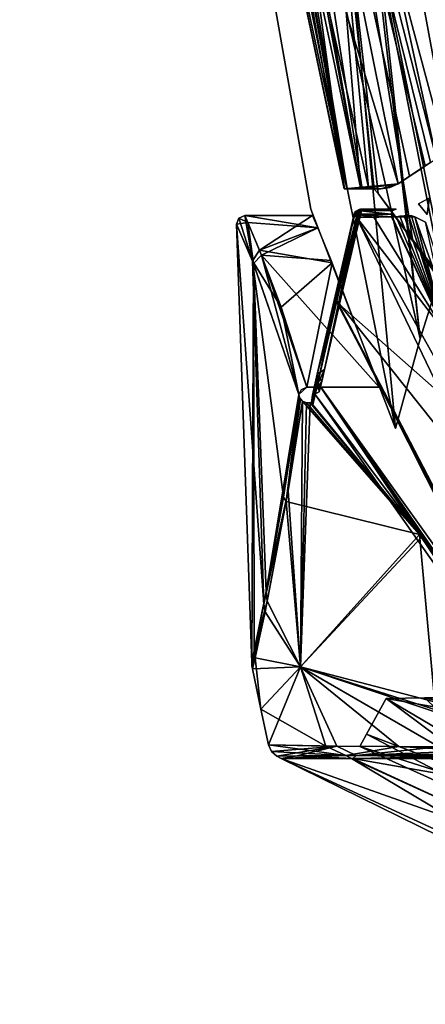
# Model space of a CAD drawing. Header units: millimetres. Extents: x -137 to 239, y -69 to 620.
# Tile 26 of 100: x -109 to -84, y 147 to 206. Entities that reach past the tile are written whole.
import ezdxf

# ---------------------------------------------------------------- set-up
doc = ezdxf.new("R2010")
doc.units = ezdxf.units.MM
doc.header["$LTSCALE"] = 65.185185
for name, color, linetype in [('1221', 7, 'CONTINUOUS'), ('506', 7, 'CONTINUOUS'), ('509', 7, 'CONTINUOUS'), ('516', 7, 'CONTINUOUS'), ('522', 7, 'CONTINUOUS'), ('524', 7, 'CONTINUOUS'), ('530', 7, 'CONTINUOUS'), ('573', 7, 'CONTINUOUS'), ('574', 7, 'CONTINUOUS'), ('576', 7, 'CONTINUOUS'), ('578', 7, 'CONTINUOUS'), ('585', 7, 'CONTINUOUS'), ('586', 7, 'CONTINUOUS'), ('601', 7, 'CONTINUOUS'), ('602', 7, 'CONTINUOUS'), ('603', 7, 'CONTINUOUS'), ('604', 7, 'CONTINUOUS'), ('605', 7, 'CONTINUOUS'), ('606', 7, 'CONTINUOUS'), ('608', 7, 'CONTINUOUS'), ('609', 7, 'CONTINUOUS'), ('611', 7, 'CONTINUOUS'), ('614', 7, 'CONTINUOUS'), ('617', 7, 'CONTINUOUS'), ('633', 7, 'CONTINUOUS'), ('634', 7, 'CONTINUOUS'), ('635', 7, 'CONTINUOUS'), ('636', 7, 'CONTINUOUS'), ('637', 7, 'CONTINUOUS'), ('638', 7, 'CONTINUOUS'), ('639', 7, 'CONTINUOUS'), ('640', 7, 'CONTINUOUS'), ('641', 7, 'CONTINUOUS'), ('642', 7, 'CONTINUOUS'), ('643', 7, 'CONTINUOUS'), ('644', 7, 'CONTINUOUS'), ('645', 7, 'CONTINUOUS'), ('657', 7, 'CONTINUOUS'), ('658', 7, 'CONTINUOUS'), ('664', 7, 'CONTINUOUS')]:
    doc.layers.add(name, color=color, linetype=linetype)

msp = doc.modelspace()

# ---------------------------------------------------------------- linework, layer by layer
at = {"layer": '1221', "color": 7, "linetype": 'Continuous'}
for points in [[(-86.678, 165.346, -35.895), (-74.326, 163.198, -50.274), (-84.38, 165.374, -41.127), (-86.678, 165.346, -35.895)], [(-84.38, 165.374, 41.127), (-74.309, 156.136, 0.032), (-86.678, 165.346, 35.895), (-84.38, 165.374, 41.127)], [(-84.38, 165.374, -41.127), (-74.326, 163.198, -50.274), (-81.747, 165.39, -46.198), (-84.38, 165.374, -41.127)], [(-81.747, 165.39, 46.198), (-74.309, 156.136, 0.032), (-84.38, 165.374, 41.127), (-81.747, 165.39, 46.198)], [(-87.864, 163.193, -18.163), (-74.306, 158.042, -26.327), (-86.678, 165.346, -35.895), (-87.864, 163.193, -18.163)], [(-86.678, 165.346, 35.895), (-74.309, 156.136, 0.032), (-87.864, 163.193, 18.163), (-86.678, 165.346, 35.895)], [(-74.306, 158.042, -26.327), (-74.326, 163.198, -50.274), (-86.678, 165.346, -35.895), (-74.306, 158.042, -26.327)], [(-88.271, 162.459), (-74.306, 158.042, -26.327), (-87.864, 163.193, -18.163), (-88.271, 162.459)], [(-87.864, 163.193, 18.163), (-74.309, 156.136, 0.032), (-88.271, 162.459), (-87.864, 163.193, 18.163)], [(-74.309, 156.136, 0.032), (-74.306, 158.042, -26.327), (-88.271, 162.459), (-74.309, 156.136, 0.032)]]:
    msp.add_3dface(points, dxfattribs=at)
at = {"layer": '506', "color": 7, "linetype": 'Continuous'}
for points in [[(-85.965, 196.33, -107.431), (-96.771, 231.899, -97.066), (-96.106, 246.612, -108.204), (-85.965, 196.33, -107.431)], [(-89.202, 196.031, -97.088), (-96.771, 231.899, -97.066), (-85.965, 196.33, -107.431), (-89.202, 196.031, -97.088)], [(-88.119, 196.031, -100.599), (-89.202, 196.031, -97.088), (-85.965, 196.33, -107.431), (-88.119, 196.031, -100.599)], [(-87.002, 196.03, -104.087), (-88.119, 196.031, -100.599), (-85.965, 196.33, -107.431), (-87.002, 196.03, -104.087)], [(-86.469, 196.105, -105.758), (-87.002, 196.03, -104.087), (-85.965, 196.33, -107.431), (-86.469, 196.105, -105.758)]]:
    msp.add_3dface(points, dxfattribs=at)
at = {"layer": '509', "color": 7, "linetype": 'Continuous'}
for points in [[(-74.634, 202.111, -122.845), (-83.651, 197.802, -112.178), (-94.579, 248.062, -111.447), (-74.634, 202.111, -122.845)], [(-64.112, 206.068, -132.642), (-74.634, 202.111, -122.845), (-94.579, 248.062, -111.447), (-64.112, 206.068, -132.642)], [(-72.488, 247.642, -132.355), (-64.112, 206.068, -132.642), (-94.579, 248.062, -111.447), (-72.488, 247.642, -132.355)]]:
    msp.add_3dface(points, dxfattribs=at)
at = {"layer": '516', "color": 7, "linetype": 'Continuous'}
for points in [[(-83.651, 197.802, -112.178), (-96.106, 246.612, -108.204), (-94.579, 248.062, -111.447), (-83.651, 197.802, -112.178)], [(-85.965, 196.33, -107.431), (-96.106, 246.612, -108.204), (-85.268, 196.778, -109.358), (-85.965, 196.33, -107.431)], [(-96.106, 246.612, -108.204), (-83.651, 197.802, -112.178), (-84.001, 197.605, -111.685), (-96.106, 246.612, -108.204)], [(-85.268, 196.778, -109.358), (-96.106, 246.612, -108.204), (-84.328, 197.401, -111.175), (-85.268, 196.778, -109.358)], [(-84.328, 197.401, -111.175), (-96.106, 246.612, -108.204), (-84.001, 197.605, -111.685), (-84.328, 197.401, -111.175)]]:
    msp.add_3dface(points, dxfattribs=at)
at = {"layer": '522', "color": 7, "linetype": 'Continuous'}
for points in [[(-96.772, 231.898, 97.066), (-89.201, 196.032, 97.088), (-96.105, 246.608, 108.204), (-96.772, 231.898, 97.066)], [(-96.105, 246.608, 108.204), (-89.201, 196.032, 97.088), (-88.119, 196.031, 100.599), (-96.105, 246.608, 108.204)], [(-85.965, 196.33, 107.431), (-96.105, 246.608, 108.204), (-88.119, 196.031, 100.599), (-85.965, 196.33, 107.431)], [(-87, 196.03, 104.091), (-85.965, 196.33, 107.431), (-88.119, 196.031, 100.599), (-87, 196.03, 104.091)], [(-86.469, 196.105, 105.758), (-85.965, 196.33, 107.431), (-87, 196.03, 104.091), (-86.469, 196.105, 105.758)]]:
    msp.add_3dface(points, dxfattribs=at)
at = {"layer": '524', "color": 7, "linetype": 'Continuous'}
for points in [[(-64.112, 206.068, 132.642), (-72.488, 247.645, 132.355), (-94.579, 248.064, 111.447), (-64.112, 206.068, 132.642)], [(-74.635, 202.11, 122.844), (-64.112, 206.068, 132.642), (-94.579, 248.064, 111.447), (-74.635, 202.11, 122.844)], [(-83.651, 197.802, 112.178), (-74.635, 202.11, 122.844), (-94.579, 248.064, 111.447), (-83.651, 197.802, 112.178)]]:
    msp.add_3dface(points, dxfattribs=at)
at = {"layer": '530', "color": 7, "linetype": 'Continuous'}
for points in [[(-96.105, 246.608, 108.204), (-83.651, 197.802, 112.178), (-94.579, 248.064, 111.447), (-96.105, 246.608, 108.204)], [(-96.105, 246.608, 108.204), (-85.965, 196.33, 107.431), (-84.001, 197.605, 111.685), (-96.105, 246.608, 108.204)], [(-83.651, 197.802, 112.178), (-96.105, 246.608, 108.204), (-84.001, 197.605, 111.685), (-83.651, 197.802, 112.178)], [(-85.965, 196.33, 107.431), (-84.328, 197.401, 111.175), (-84.001, 197.605, 111.685), (-85.965, 196.33, 107.431)], [(-84.328, 197.401, 111.175), (-85.965, 196.33, 107.431), (-85.268, 196.778, 109.358), (-84.328, 197.401, 111.175)]]:
    msp.add_3dface(points, dxfattribs=at)
at = {"layer": '573', "color": 7, "linetype": 'Continuous'}
for points in [[(-95.822, 232.077, -95.806), (-88.231, 196.1, -95.806), (-90.922, 229.097, -95.806), (-95.822, 232.077, -95.806)], [(-88.231, 196.1, -95.806), (-87.747, 196.1, -95.806), (-90.922, 229.097, -95.806), (-88.231, 196.1, -95.806)], [(-90.922, 229.097, -95.806), (-87.747, 196.1, -95.806), (-87.402, 196, -95.806), (-90.922, 229.097, -95.806)], [(-82.953, 190.1, -95.806), (-90.922, 229.097, -95.806), (-83.175, 190.1, -95.806), (-82.953, 190.1, -95.806)], [(-83.175, 190.1, -95.806), (-90.922, 229.097, -95.806), (-85.08, 192.9, -95.806), (-83.175, 190.1, -95.806)], [(-85.08, 192.9, -95.806), (-90.922, 229.097, -95.806), (-87.172, 195.737, -95.806), (-85.08, 192.9, -95.806)], [(-87.172, 195.737, -95.806), (-90.922, 229.097, -95.806), (-87.402, 196, -95.806), (-87.172, 195.737, -95.806)]]:
    msp.add_3dface(points, dxfattribs=at)
at = {"layer": '574', "color": 7, "linetype": 'Continuous'}
for points in [[(-88.231, 196.1, 95.806), (-95.822, 232.077, 95.806), (-87.747, 196.1, 95.806), (-88.231, 196.1, 95.806)], [(-95.822, 232.077, 95.806), (-90.922, 229.097, 95.806), (-87.747, 196.1, 95.806), (-95.822, 232.077, 95.806)], [(-90.922, 229.097, 95.806), (-82.953, 190.1, 95.806), (-87.172, 195.737, 95.806), (-90.922, 229.097, 95.806)], [(-87.747, 196.1, 95.806), (-90.922, 229.097, 95.806), (-87.397, 195.998, 95.806), (-87.747, 196.1, 95.806)], [(-87.397, 195.998, 95.806), (-90.922, 229.097, 95.806), (-87.172, 195.737, 95.806), (-87.397, 195.998, 95.806)], [(-87.172, 195.737, 95.806), (-82.953, 190.1, 95.806), (-85.194, 193.061, 95.806), (-87.172, 195.737, 95.806)], [(-82.953, 190.1, 95.806), (-83.175, 190.1, 95.806), (-85.194, 193.061, 95.806), (-82.953, 190.1, 95.806)]]:
    msp.add_3dface(points, dxfattribs=at)
at = {"layer": '576', "color": 7, "linetype": 'Continuous'}
for points in [[(-102.059, 268.358, -97.04), (-89.044, 196.043, -96.211), (-101.857, 268.38, -96.166), (-102.059, 268.358, -97.04)], [(-102.059, 268.358, -97.04), (-96.771, 231.899, -97.066), (-89.044, 196.043, -96.211), (-102.059, 268.358, -97.04)], [(-89.044, 196.043, -96.211), (-88.231, 196.1, -95.806), (-101.857, 268.38, -96.166), (-89.044, 196.043, -96.211)], [(-101.857, 268.38, -96.166), (-88.231, 196.1, -95.806), (-95.822, 232.077, -95.806), (-101.857, 268.38, -96.166)], [(-96.771, 231.899, -97.066), (-89.202, 196.031, -97.088), (-89.044, 196.043, -96.211), (-96.771, 231.899, -97.066)]]:
    msp.add_3dface(points, dxfattribs=at)
at = {"layer": '578', "color": 7, "linetype": 'Continuous'}
for points in [[(-89.039, 196.043, 96.206), (-102.059, 268.358, 97.039), (-101.856, 268.38, 96.166), (-89.039, 196.043, 96.206)], [(-89.201, 196.032, 97.088), (-96.772, 231.898, 97.066), (-102.059, 268.358, 97.039), (-89.201, 196.032, 97.088)], [(-89.201, 196.032, 97.088), (-102.059, 268.358, 97.039), (-89.039, 196.043, 96.206), (-89.201, 196.032, 97.088)], [(-101.092, 268.466, 95.806), (-89.039, 196.043, 96.206), (-101.856, 268.38, 96.166), (-101.092, 268.466, 95.806)], [(-88.231, 196.1, 95.806), (-89.039, 196.043, 96.206), (-101.092, 268.466, 95.806), (-88.231, 196.1, 95.806)], [(-95.822, 232.077, 95.806), (-88.231, 196.1, 95.806), (-101.092, 268.466, 95.806), (-95.822, 232.077, 95.806)]]:
    msp.add_3dface(points, dxfattribs=at)
at = {"layer": '585', "color": 7, "linetype": 'Continuous'}
for points in [[(-93.259, 161.874, 0), (-92.05, 161.887, -15.123), (-93.002, 161.739), (-93.259, 161.874, 0)], [(-93.002, 161.739), (-92.05, 161.887, -15.123), (-88.688, 161.739, -27.997), (-93.002, 161.739)], [(-92.05, 161.887, -15.123), (-88.491, 161.91, -29.65), (-88.688, 161.739, -27.997), (-92.05, 161.887, -15.123)], [(-88.688, 161.739, -27.997), (-88.491, 161.91, -29.65), (-76.67, 161.739, -52.64), (-88.688, 161.739, -27.997)], [(-88.491, 161.91, -29.65), (-74.733, 161.922, -55.94), (-76.67, 161.739, -52.64), (-88.491, 161.91, -29.65)]]:
    msp.add_3dface(points, dxfattribs=at)
at = {"layer": '586', "color": 7, "linetype": 'Continuous'}
for points in [[(-93.002, 161.739), (-88.688, 161.739, -27.997), (-74.293, 155.11, -27.18), (-93.002, 161.739)], [(-93.002, 161.739), (-74.293, 155.11, -27.18), (-83.482, 157.057, 0), (-93.002, 161.739)], [(-88.688, 161.739, -27.997), (-76.67, 161.739, -52.64), (-74.427, 159.218, -47.021), (-88.688, 161.739, -27.997)], [(-88.688, 161.739, -27.997), (-74.427, 159.218, -47.021), (-74.293, 155.11, -27.18), (-88.688, 161.739, -27.997)]]:
    msp.add_3dface(points, dxfattribs=at)
at = {"layer": '601', "color": 7, "linetype": 'Continuous'}
for points in [[(-90.39, 185.145, 52.64), (-90.838, 184.867, 52.64), (-88.364, 194.745, 95.983), (-90.39, 185.145, 52.64)], [(-88.364, 194.745, 95.983), (-90.838, 184.867, 52.64), (-88.52, 194.688, 96.254), (-88.364, 194.745, 95.983)], [(-88.52, 194.688, 96.254), (-90.838, 184.867, 52.64), (-88.607, 194.505, 96.756), (-88.52, 194.688, 96.254)], [(-90.838, 184.867, 52.64), (-90.793, 184.336, 52.64), (-88.607, 194.505, 96.756), (-90.838, 184.867, 52.64)], [(-90.793, 184.336, 52.64), (-89.673, 189.225, 78.329), (-88.607, 194.505, 96.756), (-90.793, 184.336, 52.64)], [(-89.327, 189.775, 77.165), (-90.39, 185.145, 52.64), (-88.364, 194.745, 95.983), (-89.327, 189.775, 77.165)], [(-89.673, 189.225, 78.329), (-88.467, 194.323, 97.238), (-88.607, 194.505, 96.756), (-89.673, 189.225, 78.329)], [(-88.168, 194.715, 95.719), (-89.327, 189.775, 77.165), (-88.364, 194.745, 95.983), (-88.168, 194.715, 95.719)]]:
    msp.add_3dface(points, dxfattribs=at)
at = {"layer": '602', "color": 7, "linetype": 'Continuous'}
for points in [[(-88.438, 194.712, 97.23), (-88.522, 194.499, 97.256), (-86.374, 194.5, 104.093), (-88.438, 194.712, 97.23)], [(-86.374, 194.5, 104.093), (-88.522, 194.499, 97.256), (-86.322, 194.327, 104.076), (-86.374, 194.5, 104.093)], [(-88.522, 194.499, 97.256), (-88.467, 194.323, 97.238), (-86.322, 194.327, 104.076), (-88.522, 194.499, 97.256)], [(-88.236, 194.8, 97.167), (-88.438, 194.712, 97.23), (-87.83, 194.8, 98.497), (-88.236, 194.8, 97.167)], [(-87.83, 194.8, 98.497), (-88.438, 194.712, 97.23), (-86.29, 194.712, 104.066), (-87.83, 194.8, 98.497)], [(-86.29, 194.712, 104.066), (-88.438, 194.712, 97.23), (-86.374, 194.5, 104.093), (-86.29, 194.712, 104.066)], [(-87.419, 194.8, 99.826), (-87.83, 194.8, 98.497), (-86.089, 194.8, 104), (-87.419, 194.8, 99.826)], [(-86.089, 194.8, 104), (-87.83, 194.8, 98.497), (-86.29, 194.712, 104.066), (-86.089, 194.8, 104)], [(-86.761, 194.8, 101.915), (-87.419, 194.8, 99.826), (-86.089, 194.8, 104), (-86.761, 194.8, 101.915)], [(-88.467, 194.323, 97.238), (-87.121, 194.325, 101.585), (-86.322, 194.327, 104.076), (-88.467, 194.323, 97.238)], [(-88.467, 194.323, 97.238), (-87.959, 194.323, 98.904), (-87.121, 194.325, 101.585), (-88.467, 194.323, 97.238)], [(-88.467, 194.323, 97.238), (-88.199, 194.323, 98.122), (-87.959, 194.323, 98.904), (-88.467, 194.323, 97.238)]]:
    msp.add_3dface(points, dxfattribs=at)
at = {"layer": '603', "color": 7, "linetype": 'Continuous'}
for points in [[(-88.29, 194.777, -95.995), (-88.595, 194.597, -96.504), (-90.84, 184.864, -52.64), (-88.29, 194.777, -95.995)], [(-90.39, 185.145, -52.64), (-88.29, 194.777, -95.995), (-90.84, 184.864, -52.64), (-90.39, 185.145, -52.64)], [(-88.595, 194.597, -96.504), (-89.658, 189.281, -78.576), (-90.84, 184.864, -52.64), (-88.595, 194.597, -96.504)], [(-88.229, 194.751, -95.856), (-88.29, 194.777, -95.995), (-90.39, 185.145, -52.64), (-88.229, 194.751, -95.856)], [(-89.444, 189.271, -74.957), (-88.229, 194.751, -95.856), (-90.39, 185.145, -52.64), (-89.444, 189.271, -74.957)], [(-88.467, 194.323, -97.238), (-89.658, 189.281, -78.576), (-88.595, 194.597, -96.504), (-88.467, 194.323, -97.238)], [(-88.168, 194.715, -95.719), (-88.229, 194.751, -95.856), (-89.444, 189.271, -74.957), (-88.168, 194.715, -95.719)], [(-89.658, 189.281, -78.576), (-90.793, 184.335, -52.64), (-90.84, 184.864, -52.64), (-89.658, 189.281, -78.576)]]:
    msp.add_3dface(points, dxfattribs=at)
at = {"layer": '604', "color": 7, "linetype": 'Continuous'}
for points in [[(-88.467, 194.323, -97.238), (-80.556, 177.858, -85.537), (-89.658, 189.281, -78.576), (-88.467, 194.323, -97.238)], [(-87.425, 194.325, -100.625), (-83.118, 187.398, -99.52), (-88.467, 194.323, -97.238), (-87.425, 194.325, -100.625)], [(-83.118, 187.398, -99.52), (-80.556, 177.858, -85.537), (-88.467, 194.323, -97.238), (-83.118, 187.398, -99.52)], [(-86.363, 194.327, -103.95), (-83.118, 187.398, -99.52), (-87.425, 194.325, -100.625), (-86.363, 194.327, -103.95)], [(-86.322, 194.327, -104.076), (-83.118, 187.398, -99.52), (-86.363, 194.327, -103.95), (-86.322, 194.327, -104.076)], [(-86.088, 194.342, -104.822), (-83.118, 187.398, -99.52), (-86.322, 194.327, -104.076), (-86.088, 194.342, -104.822)], [(-85.866, 194.385, -105.592), (-83.118, 187.398, -99.52), (-86.088, 194.342, -104.822), (-85.866, 194.385, -105.592)], [(-85.589, 194.393, -106.445), (-83.118, 187.398, -99.52), (-85.866, 194.385, -105.592), (-85.589, 194.393, -106.445)], [(-85.322, 194.404, -107.268), (-83.118, 187.398, -99.52), (-85.589, 194.393, -106.445), (-85.322, 194.404, -107.268)], [(-85.146, 194.39, -107.764), (-83.118, 187.398, -99.52), (-85.322, 194.404, -107.268), (-85.146, 194.39, -107.764)], [(-84.955, 194.337, -108.224), (-83.118, 187.398, -99.52), (-85.146, 194.39, -107.764), (-84.955, 194.337, -108.224)], [(-89.658, 189.281, -78.576), (-76.747, 163.712, -55.93), (-90.793, 184.335, -52.64), (-89.658, 189.281, -78.576)], [(-76.868, 164.16, -57.16), (-76.747, 163.712, -55.93), (-89.658, 189.281, -78.576), (-76.868, 164.16, -57.16)], [(-77.021, 164.729, -58.682), (-76.868, 164.16, -57.16), (-89.658, 189.281, -78.576), (-77.021, 164.729, -58.682)], [(-77.179, 165.313, -60.2), (-77.021, 164.729, -58.682), (-89.658, 189.281, -78.576), (-77.179, 165.313, -60.2)], [(-80.556, 177.858, -85.537), (-77.179, 165.313, -60.2), (-89.658, 189.281, -78.576), (-80.556, 177.858, -85.537)], [(-90.793, 184.335, -52.64), (-84.674, 175.211, -50.001), (-90.957, 183.635, -47.525), (-90.793, 184.335, -52.64)], [(-76.629, 163.275, -54.698), (-84.549, 175.046, -50.111), (-90.793, 184.335, -52.64), (-76.629, 163.275, -54.698)], [(-76.747, 163.712, -55.93), (-76.629, 163.275, -54.698), (-90.793, 184.335, -52.64), (-76.747, 163.712, -55.93)], [(-84.549, 175.046, -50.111), (-84.674, 175.211, -50.001), (-90.793, 184.335, -52.64), (-84.549, 175.046, -50.111)], [(-84.674, 175.211, -50.001), (-91.104, 183.029, -42.453), (-90.957, 183.635, -47.525), (-84.674, 175.211, -50.001)]]:
    msp.add_3dface(points, dxfattribs=at)
at = {"layer": '605', "color": 7, "linetype": 'Continuous'}
for points in [[(-79.02, 177.659, -88.257), (-83.118, 187.398, -99.52), (-84.955, 194.337, -108.224), (-79.02, 177.659, -88.257)], [(-79.02, 177.659, -88.257), (-84.955, 194.337, -108.224), (-84.318, 194.01, -108.975), (-79.02, 177.659, -88.257)]]:
    msp.add_3dface(points, dxfattribs=at)
at = {"layer": '606', "color": 7, "linetype": 'Continuous'}
msp.add_3dface([(-84.73, 195.125, -109.521), (-84.078, 195.471, -110.718), (-84.219, 194.473, -109.682), (-84.73, 195.125, -109.521)], dxfattribs=at)
at = {"layer": '608', "color": 7, "linetype": 'Continuous'}
for points in [[(-88.523, 194.5, -97.255), (-88.438, 194.712, -97.229), (-86.374, 194.5, -104.093), (-88.523, 194.5, -97.255)], [(-86.322, 194.327, -104.076), (-86.363, 194.327, -103.95), (-88.523, 194.5, -97.255), (-86.322, 194.327, -104.076)], [(-86.363, 194.327, -103.95), (-87.425, 194.325, -100.625), (-88.523, 194.5, -97.255), (-86.363, 194.327, -103.95)], [(-87.425, 194.325, -100.625), (-88.467, 194.323, -97.238), (-88.523, 194.5, -97.255), (-87.425, 194.325, -100.625)], [(-86.322, 194.327, -104.076), (-88.523, 194.5, -97.255), (-86.374, 194.5, -104.093), (-86.322, 194.327, -104.076)], [(-88.438, 194.712, -97.229), (-88.235, 194.8, -97.168), (-86.29, 194.712, -104.066), (-88.438, 194.712, -97.229)], [(-86.374, 194.5, -104.093), (-88.438, 194.712, -97.229), (-86.29, 194.712, -104.066), (-86.374, 194.5, -104.093)], [(-86.29, 194.712, -104.066), (-88.235, 194.8, -97.168), (-87.723, 194.8, -98.845), (-86.29, 194.712, -104.066)], [(-87.202, 194.8, -100.52), (-86.29, 194.712, -104.066), (-87.723, 194.8, -98.845), (-87.202, 194.8, -100.52)], [(-86.65, 194.8, -102.261), (-86.29, 194.712, -104.066), (-87.202, 194.8, -100.52), (-86.65, 194.8, -102.261)], [(-86.089, 194.8, -104), (-86.29, 194.712, -104.066), (-86.65, 194.8, -102.261), (-86.089, 194.8, -104)]]:
    msp.add_3dface(points, dxfattribs=at)
at = {"layer": '609', "color": 7, "linetype": 'Continuous'}
msp.add_3dface([(-84.73, 195.125, 109.521), (-84.219, 194.473, 109.682), (-84.1, 195.459, 110.681), (-84.73, 195.125, 109.521)], dxfattribs=at)
at = {"layer": '611', "color": 7, "linetype": 'Continuous'}
msp.add_3dface([(-84.955, 194.337, 108.224), (-81.723, 182.197, 92.28), (-84.318, 194.01, 108.975), (-84.955, 194.337, 108.224)], dxfattribs=at)
at = {"layer": '614', "color": 7, "linetype": 'Continuous'}
for points in [[(-93.259, 161.874, 0), (-93.002, 161.739), (-89.109, 161.907, 27.721), (-93.259, 161.874, 0)], [(-93.002, 161.739), (-88.762, 161.739, 27.762), (-89.109, 161.907, 27.721), (-93.002, 161.739)], [(-88.762, 161.739, 27.762), (-77.095, 161.923, 52.64), (-89.109, 161.907, 27.721), (-88.762, 161.739, 27.762)], [(-76.882, 161.831, 52.64), (-77.095, 161.923, 52.64), (-88.762, 161.739, 27.762), (-76.882, 161.831, 52.64)], [(-76.67, 161.739, 52.64), (-76.882, 161.831, 52.64), (-88.762, 161.739, 27.762), (-76.67, 161.739, 52.64)]]:
    msp.add_3dface(points, dxfattribs=at)
at = {"layer": '617', "color": 7, "linetype": 'Continuous'}
for points in [[(-74.31, 153.117), (-93.002, 161.739), (-83.482, 157.057, 0), (-74.31, 153.117)], [(-93.002, 161.739), (-74.31, 153.117), (-88.762, 161.739, 27.762), (-93.002, 161.739)], [(-56.353, 146.932, -3.345), (-76.67, 161.739, 52.64), (-88.762, 161.739, 27.762), (-56.353, 146.932, -3.345)], [(-74.31, 153.117), (-56.353, 146.932, -3.345), (-88.762, 161.739, 27.762), (-74.31, 153.117)]]:
    msp.add_3dface(points, dxfattribs=at)
at = {"layer": '633', "color": 7, "linetype": 'Continuous'}
for points in [[(-95.015, 194.003, -9.112), (-95.202, 194.413), (-90.801, 193.674, -12.145), (-95.015, 194.003, -9.112)], [(-90.801, 193.674, -12.145), (-95.202, 194.413), (-91.11, 194.413), (-90.801, 193.674, -12.145)], [(-94.182, 192.031, -21.249), (-95.015, 194.003, -9.112), (-90.801, 193.674, -12.145), (-94.182, 192.031, -21.249)], [(-89.999, 191.7, -22.58), (-94.182, 192.031, -21.249), (-90.801, 193.674, -12.145), (-89.999, 191.7, -22.58)], [(-91.458, 184.076, -40.628), (-94.182, 192.031, -21.249), (-87.094, 184.076, -40.628), (-91.458, 184.076, -40.628)], [(-87.094, 184.076, -40.628), (-94.182, 192.031, -21.249), (-89.999, 191.7, -22.58), (-87.094, 184.076, -40.628)]]:
    msp.add_3dface(points, dxfattribs=at)
at = {"layer": '634', "color": 7, "linetype": 'Continuous'}
for points in [[(-94.683, 191.537, -21.138), (-94.779, 167.48, 0), (-95.702, 193.895), (-94.683, 191.537, -21.138)], [(-94.628, 168.21, -9.148), (-94.779, 167.48, 0), (-94.683, 191.537, -21.138), (-94.628, 168.21, -9.148)], [(-93.904, 171.791, -22.104), (-94.628, 168.21, -9.148), (-94.683, 191.537, -21.138), (-93.904, 171.791, -22.104)], [(-91.951, 183.637, -40.441), (-93.904, 171.791, -22.104), (-94.683, 191.537, -21.138), (-91.951, 183.637, -40.441)], [(-91.924, 183.549, -40.587), (-93.904, 171.791, -22.104), (-91.951, 183.637, -40.441), (-91.924, 183.549, -40.587)]]:
    msp.add_3dface(points, dxfattribs=at)
at = {"layer": '635', "color": 7, "linetype": 'Continuous'}
for points in [[(-91.11, 194.413), (-95.202, 194.413), (-94.304, 192.333, 19.941), (-91.11, 194.413)], [(-90.788, 193.67, 12.177), (-91.11, 194.413), (-94.304, 192.333, 19.941), (-90.788, 193.67, 12.177)], [(-89.942, 191.559, 23.119), (-90.788, 193.67, 12.177), (-94.304, 192.333, 19.941), (-89.942, 191.559, 23.119)], [(-93.007, 188.904, 31.144), (-89.942, 191.559, 23.119), (-94.304, 192.333, 19.941), (-93.007, 188.904, 31.144)], [(-91.458, 184.076, 40.628), (-89.942, 191.559, 23.119), (-93.007, 188.904, 31.144), (-91.458, 184.076, 40.628)], [(-87.094, 184.076, 40.628), (-89.942, 191.559, 23.119), (-91.458, 184.076, 40.628), (-87.094, 184.076, 40.628)]]:
    msp.add_3dface(points, dxfattribs=at)
at = {"layer": '636', "color": 7, "linetype": 'Continuous'}
for points in [[(-95.702, 193.895), (-94.779, 167.48, 0), (-94.056, 171.018, 20.076), (-95.702, 193.895)], [(-94.741, 191.679, 20.534), (-95.702, 193.895), (-94.056, 171.018, 20.076), (-94.741, 191.679, 20.534)], [(-91.951, 183.637, 40.44), (-94.741, 191.679, 20.534), (-92.869, 177.464, 32.899), (-91.951, 183.637, 40.44)], [(-92.869, 177.464, 32.899), (-94.741, 191.679, 20.534), (-94.056, 171.018, 20.076), (-92.869, 177.464, 32.899)], [(-91.924, 183.55, 40.589), (-91.951, 183.637, 40.44), (-92.869, 177.464, 32.899), (-91.924, 183.55, 40.589)]]:
    msp.add_3dface(points, dxfattribs=at)
at = {"layer": '637', "color": 7, "linetype": 'Continuous'}
for points in [[(-91.718, 183.244, -41.15), (-91.837, 167.254, -25.629), (-92.589, 177.836, -34.418), (-91.718, 183.244, -41.15)], [(-91.475, 183.143, -41.663), (-91.837, 167.254, -25.629), (-91.718, 183.244, -41.15), (-91.475, 183.143, -41.663)], [(-91.183, 183.17, -42.367), (-91.104, 183.029, -42.453), (-91.264, 183.148, -42.163), (-91.183, 183.17, -42.367)], [(-84.674, 175.211, -50.001), (-91.837, 167.254, -25.629), (-91.264, 183.148, -42.163), (-84.674, 175.211, -50.001)], [(-91.264, 183.148, -42.163), (-91.837, 167.254, -25.629), (-91.475, 183.143, -41.663), (-91.264, 183.148, -42.163)], [(-91.104, 183.029, -42.453), (-84.674, 175.211, -50.001), (-91.264, 183.148, -42.163), (-91.104, 183.029, -42.453)], [(-92.589, 177.836, -34.418), (-91.837, 167.254, -25.629), (-93.84, 171.203, -21.923), (-92.589, 177.836, -34.418)], [(-84.674, 175.211, -50.001), (-83.503, 162.435, -42.752), (-91.837, 167.254, -25.629), (-84.674, 175.211, -50.001)], [(-76.629, 163.275, -54.698), (-83.503, 162.435, -42.752), (-84.674, 175.211, -50.001), (-76.629, 163.275, -54.698)], [(-84.549, 175.046, -50.111), (-76.629, 163.275, -54.698), (-84.674, 175.211, -50.001), (-84.549, 175.046, -50.111)], [(-93.84, 171.203, -21.923), (-91.837, 167.254, -25.629), (-94.582, 167.786, -8.964), (-93.84, 171.203, -21.923)], [(-94.582, 167.786, -8.964), (-94.224, 164.699, 0), (-94.738, 167.137, 0), (-94.582, 167.786, -8.964)], [(-91.837, 167.254, -25.629), (-94.224, 164.699, 0), (-94.582, 167.786, -8.964), (-91.837, 167.254, -25.629)], [(-91.837, 167.254, -25.629), (-93.771, 162.552, 0), (-94.224, 164.699, 0), (-91.837, 167.254, -25.629)], [(-89.659, 162.472, -27.568), (-93.771, 162.552, 0), (-91.837, 167.254, -25.629), (-89.659, 162.472, -27.568)], [(-83.503, 162.435, -42.752), (-89.659, 162.472, -27.568), (-91.837, 167.254, -25.629), (-83.503, 162.435, -42.752)]]:
    msp.add_3dface(points, dxfattribs=at)
at = {"layer": '638', "color": 7, "linetype": 'Continuous'}
for points in [[(-91.718, 183.244, 41.15), (-92.701, 177.198, 33.479), (-84.676, 175.214, 49.999), (-91.718, 183.244, 41.15)], [(-91.718, 183.244, 41.15), (-84.676, 175.214, 49.999), (-91.472, 183.143, 41.671), (-91.718, 183.244, 41.15)], [(-91.183, 183.17, 42.367), (-91.265, 183.148, 42.162), (-91.104, 183.029, 42.453), (-91.183, 183.17, 42.367)], [(-91.472, 183.143, 41.671), (-84.676, 175.214, 49.999), (-91.265, 183.148, 42.162), (-91.472, 183.143, 41.671)], [(-91.265, 183.148, 42.162), (-84.676, 175.214, 49.999), (-91.104, 183.029, 42.453), (-91.265, 183.148, 42.162)], [(-92.701, 177.198, 33.479), (-93.973, 170.557, 20.182), (-91.839, 167.255, 25.622), (-92.701, 177.198, 33.479)], [(-92.701, 177.198, 33.479), (-91.839, 167.255, 25.622), (-84.676, 175.214, 49.999), (-92.701, 177.198, 33.479)], [(-84.676, 175.214, 49.999), (-91.839, 167.255, 25.622), (-84.55, 175.046, 50.11), (-84.676, 175.214, 49.999)], [(-84.55, 175.046, 50.11), (-91.839, 167.255, 25.622), (-76.629, 163.275, 54.698), (-84.55, 175.046, 50.11)], [(-93.973, 170.557, 20.182), (-94.738, 167.137, 0), (-91.839, 167.255, 25.622), (-93.973, 170.557, 20.182)], [(-94.738, 167.137, 0), (-94.224, 164.699, 0), (-91.839, 167.255, 25.622), (-94.738, 167.137, 0)], [(-94.224, 164.699, 0), (-90.316, 162.48, 25.325), (-91.839, 167.255, 25.622), (-94.224, 164.699, 0)], [(-77.475, 162.432, 52.9), (-76.678, 162.433, 54.048), (-91.839, 167.255, 25.622), (-77.475, 162.432, 52.9)], [(-91.839, 167.255, 25.622), (-76.678, 162.433, 54.048), (-76.629, 163.275, 54.698), (-91.839, 167.255, 25.622)], [(-85.912, 162.444, 37.675), (-77.475, 162.432, 52.9), (-91.839, 167.255, 25.622), (-85.912, 162.444, 37.675)], [(-90.316, 162.48, 25.325), (-85.912, 162.444, 37.675), (-91.839, 167.255, 25.622), (-90.316, 162.48, 25.325)], [(-94.224, 164.699, 0), (-93.771, 162.552, 0), (-90.316, 162.48, 25.325), (-94.224, 164.699, 0)]]:
    msp.add_3dface(points, dxfattribs=at)
at = {"layer": '639', "color": 7, "linetype": 'Continuous'}
for points in [[(-90.39, 185.145, -52.64), (-90.84, 184.864, -52.64), (-90.558, 184.431, -47.429), (-90.39, 185.145, -52.64)], [(-90.793, 184.335, -52.64), (-91.183, 183.17, -42.367), (-90.84, 184.864, -52.64), (-90.793, 184.335, -52.64)], [(-90.84, 184.864, -52.64), (-91.183, 183.17, -42.367), (-91.112, 183.611, -42.303), (-90.84, 184.864, -52.64)], [(-90.709, 183.807, -42.198), (-90.84, 184.864, -52.64), (-91.112, 183.611, -42.303), (-90.709, 183.807, -42.198)], [(-90.558, 184.431, -47.429), (-90.84, 184.864, -52.64), (-90.709, 183.807, -42.198), (-90.558, 184.431, -47.429)], [(-91.104, 183.029, -42.453), (-91.183, 183.17, -42.367), (-90.793, 184.335, -52.64), (-91.104, 183.029, -42.453)], [(-91.104, 183.029, -42.453), (-90.793, 184.335, -52.64), (-90.957, 183.635, -47.525), (-91.104, 183.029, -42.453)]]:
    msp.add_3dface(points, dxfattribs=at)
at = {"layer": '640', "color": 7, "linetype": 'Continuous'}
for points in [[(-95.202, 194.413), (-95.015, 194.003, -9.112), (-95.562, 194.26, 0), (-95.202, 194.413)], [(-95.015, 194.003, -9.112), (-95.702, 193.895), (-95.562, 194.26, 0), (-95.015, 194.003, -9.112)], [(-94.683, 191.537, -21.138), (-95.702, 193.895), (-95.015, 194.003, -9.112), (-94.683, 191.537, -21.138)], [(-94.182, 192.031, -21.249), (-94.683, 191.537, -21.138), (-95.015, 194.003, -9.112), (-94.182, 192.031, -21.249)], [(-91.951, 183.637, -40.441), (-94.683, 191.537, -21.138), (-94.182, 192.031, -21.249), (-91.951, 183.637, -40.441)], [(-91.458, 184.076, -40.628), (-91.951, 183.637, -40.441), (-94.182, 192.031, -21.249), (-91.458, 184.076, -40.628)], [(-91.797, 183.932, -40.601), (-91.951, 183.637, -40.441), (-91.458, 184.076, -40.628), (-91.797, 183.932, -40.601)]]:
    msp.add_3dface(points, dxfattribs=at)
at = {"layer": '641', "color": 7, "linetype": 'Continuous'}
for points in [[(-95.202, 194.413), (-95.562, 194.26, 0), (-94.741, 191.679, 20.534), (-95.202, 194.413)], [(-94.304, 192.333, 19.941), (-95.202, 194.413), (-94.741, 191.679, 20.534), (-94.304, 192.333, 19.941)], [(-95.562, 194.26, 0), (-95.702, 193.895), (-94.741, 191.679, 20.534), (-95.562, 194.26, 0)], [(-93.007, 188.904, 31.144), (-94.304, 192.333, 19.941), (-94.741, 191.679, 20.534), (-93.007, 188.904, 31.144)], [(-91.951, 183.637, 40.44), (-93.007, 188.904, 31.144), (-94.741, 191.679, 20.534), (-91.951, 183.637, 40.44)], [(-91.458, 184.076, 40.628), (-93.007, 188.904, 31.144), (-91.951, 183.637, 40.44), (-91.458, 184.076, 40.628)], [(-91.797, 183.932, 40.601), (-91.458, 184.076, 40.628), (-91.951, 183.637, 40.44), (-91.797, 183.932, 40.601)]]:
    msp.add_3dface(points, dxfattribs=at)
at = {"layer": '642', "color": 7, "linetype": 'Continuous'}
for points in [[(-90.558, 184.431, 47.429), (-91.112, 183.611, 42.303), (-90.39, 185.145, 52.64), (-90.558, 184.431, 47.429)], [(-90.39, 185.145, 52.64), (-91.112, 183.611, 42.303), (-90.838, 184.867, 52.64), (-90.39, 185.145, 52.64)], [(-91.112, 183.611, 42.303), (-91.183, 183.17, 42.367), (-90.838, 184.867, 52.64), (-91.112, 183.611, 42.303)], [(-91.183, 183.17, 42.367), (-91.104, 183.029, 42.453), (-90.838, 184.867, 52.64), (-91.183, 183.17, 42.367)], [(-90.709, 183.807, 42.198), (-91.112, 183.611, 42.303), (-90.558, 184.431, 47.429), (-90.709, 183.807, 42.198)], [(-91.104, 183.029, 42.453), (-90.957, 183.635, 47.525), (-90.838, 184.867, 52.64), (-91.104, 183.029, 42.453)], [(-90.957, 183.635, 47.525), (-90.793, 184.336, 52.64), (-90.838, 184.867, 52.64), (-90.957, 183.635, 47.525)]]:
    msp.add_3dface(points, dxfattribs=at)
at = {"layer": '643', "color": 7, "linetype": 'Continuous'}
for points in [[(-91.924, 183.55, 40.589), (-92.869, 177.464, 32.899), (-92.701, 177.198, 33.479), (-91.924, 183.55, 40.589)], [(-91.847, 183.385, 40.865), (-91.924, 183.55, 40.589), (-92.701, 177.198, 33.479), (-91.847, 183.385, 40.865)], [(-91.718, 183.244, 41.15), (-91.847, 183.385, 40.865), (-92.701, 177.198, 33.479), (-91.718, 183.244, 41.15)], [(-92.869, 177.464, 32.899), (-94.056, 171.018, 20.076), (-92.701, 177.198, 33.479), (-92.869, 177.464, 32.899)], [(-92.701, 177.198, 33.479), (-94.056, 171.018, 20.076), (-93.973, 170.557, 20.182), (-92.701, 177.198, 33.479)], [(-94.056, 171.018, 20.076), (-94.779, 167.48, 0), (-93.973, 170.557, 20.182), (-94.056, 171.018, 20.076)], [(-94.779, 167.48, 0), (-94.766, 167.308, 0), (-93.973, 170.557, 20.182), (-94.779, 167.48, 0)], [(-94.766, 167.308, 0), (-94.738, 167.137, 0), (-93.973, 170.557, 20.182), (-94.766, 167.308, 0)]]:
    msp.add_3dface(points, dxfattribs=at)
at = {"layer": '644', "color": 7, "linetype": 'Continuous'}
for points in [[(-91.924, 183.549, -40.587), (-92.589, 177.836, -34.418), (-93.904, 171.791, -22.104), (-91.924, 183.549, -40.587)], [(-91.846, 183.384, -40.867), (-92.589, 177.836, -34.418), (-91.924, 183.549, -40.587), (-91.846, 183.384, -40.867)], [(-91.718, 183.244, -41.15), (-92.589, 177.836, -34.418), (-91.846, 183.384, -40.867), (-91.718, 183.244, -41.15)], [(-92.589, 177.836, -34.418), (-93.84, 171.203, -21.923), (-93.904, 171.791, -22.104), (-92.589, 177.836, -34.418)], [(-93.904, 171.791, -22.104), (-93.84, 171.203, -21.923), (-94.628, 168.21, -9.148), (-93.904, 171.791, -22.104)], [(-93.84, 171.203, -21.923), (-94.582, 167.786, -8.964), (-94.628, 168.21, -9.148), (-93.84, 171.203, -21.923)], [(-94.779, 167.48, 0), (-94.628, 168.21, -9.148), (-94.766, 167.308, 0), (-94.779, 167.48, 0)], [(-94.628, 168.21, -9.148), (-94.738, 167.137, 0), (-94.766, 167.308, 0), (-94.628, 168.21, -9.148)], [(-94.582, 167.786, -8.964), (-94.738, 167.137, 0), (-94.628, 168.21, -9.148), (-94.582, 167.786, -8.964)]]:
    msp.add_3dface(points, dxfattribs=at)
at = {"layer": '645', "color": 7, "linetype": 'Continuous'}
for points in [[(-89.673, 189.225, 78.329), (-81.723, 182.197, 92.28), (-88.467, 194.323, 97.238), (-89.673, 189.225, 78.329)], [(-81.723, 182.197, 92.28), (-84.955, 194.337, 108.224), (-88.467, 194.323, 97.238), (-81.723, 182.197, 92.28)], [(-88.467, 194.323, 97.238), (-84.955, 194.337, 108.224), (-88.199, 194.323, 98.122), (-88.467, 194.323, 97.238)], [(-88.199, 194.323, 98.122), (-84.955, 194.337, 108.224), (-87.959, 194.323, 98.904), (-88.199, 194.323, 98.122)], [(-87.959, 194.323, 98.904), (-84.955, 194.337, 108.224), (-87.121, 194.325, 101.585), (-87.959, 194.323, 98.904)], [(-87.121, 194.325, 101.585), (-84.955, 194.337, 108.224), (-86.322, 194.327, 104.076), (-87.121, 194.325, 101.585)], [(-86.322, 194.327, 104.076), (-84.955, 194.337, 108.224), (-86.089, 194.342, 104.821), (-86.322, 194.327, 104.076)], [(-86.089, 194.342, 104.821), (-84.955, 194.337, 108.224), (-85.866, 194.385, 105.592), (-86.089, 194.342, 104.821)], [(-85.866, 194.385, 105.592), (-84.955, 194.337, 108.224), (-85.589, 194.393, 106.446), (-85.866, 194.385, 105.592)], [(-85.589, 194.393, 106.446), (-84.955, 194.337, 108.224), (-85.322, 194.404, 107.268), (-85.589, 194.393, 106.446)], [(-85.322, 194.404, 107.268), (-84.955, 194.337, 108.224), (-85.141, 194.389, 107.776), (-85.322, 194.404, 107.268)], [(-90.793, 184.336, 52.64), (-77.179, 165.313, 60.2), (-89.673, 189.225, 78.329), (-90.793, 184.336, 52.64)], [(-77.179, 165.313, 60.2), (-81.723, 182.197, 92.28), (-89.673, 189.225, 78.329), (-77.179, 165.313, 60.2)], [(-90.957, 183.635, 47.525), (-76.629, 163.275, 54.698), (-90.793, 184.336, 52.64), (-90.957, 183.635, 47.525)], [(-76.629, 163.275, 54.698), (-76.897, 164.268, 57.455), (-90.793, 184.336, 52.64), (-76.629, 163.275, 54.698)], [(-76.897, 164.268, 57.455), (-77.179, 165.313, 60.2), (-90.793, 184.336, 52.64), (-76.897, 164.268, 57.455)], [(-91.104, 183.029, 42.453), (-84.676, 175.214, 49.999), (-90.957, 183.635, 47.525), (-91.104, 183.029, 42.453)], [(-84.676, 175.214, 49.999), (-84.55, 175.046, 50.11), (-90.957, 183.635, 47.525), (-84.676, 175.214, 49.999)], [(-84.55, 175.046, 50.11), (-76.629, 163.275, 54.698), (-90.957, 183.635, 47.525), (-84.55, 175.046, 50.11)]]:
    msp.add_3dface(points, dxfattribs=at)
at = {"layer": '657', "color": 7, "linetype": 'Continuous'}
for points in [[(-93.771, 162.552, 0), (-93.589, 162.154, 0), (-89.109, 161.907, 27.721), (-93.771, 162.552, 0)], [(-90.316, 162.48, 25.325), (-93.771, 162.552, 0), (-89.109, 161.907, 27.721), (-90.316, 162.48, 25.325)], [(-85.912, 162.444, 37.675), (-90.316, 162.48, 25.325), (-89.109, 161.907, 27.721), (-85.912, 162.444, 37.675)], [(-77.095, 161.923, 52.64), (-85.912, 162.444, 37.675), (-89.109, 161.907, 27.721), (-77.095, 161.923, 52.64)], [(-77.475, 162.432, 52.9), (-85.912, 162.444, 37.675), (-77.321, 162.136, 52.795), (-77.475, 162.432, 52.9)], [(-85.912, 162.444, 37.675), (-77.095, 161.923, 52.64), (-77.321, 162.136, 52.795), (-85.912, 162.444, 37.675)], [(-93.589, 162.154, 0), (-93.259, 161.874, 0), (-89.109, 161.907, 27.721), (-93.589, 162.154, 0)]]:
    msp.add_3dface(points, dxfattribs=at)
at = {"layer": '658', "color": 7, "linetype": 'Continuous'}
for points in [[(-93.589, 162.154, 0), (-93.771, 162.552, 0), (-89.659, 162.472, -27.568), (-93.589, 162.154, 0)], [(-93.259, 161.874, 0), (-93.589, 162.154, 0), (-89.659, 162.472, -27.568), (-93.259, 161.874, 0)], [(-92.05, 161.887, -15.123), (-93.259, 161.874, 0), (-89.659, 162.472, -27.568), (-92.05, 161.887, -15.123)], [(-88.491, 161.91, -29.65), (-92.05, 161.887, -15.123), (-89.659, 162.472, -27.568), (-88.491, 161.91, -29.65)], [(-83.503, 162.435, -42.752), (-88.491, 161.91, -29.65), (-89.659, 162.472, -27.568), (-83.503, 162.435, -42.752)], [(-75.864, 162.434, -55.184), (-88.491, 161.91, -29.65), (-83.503, 162.435, -42.752), (-75.864, 162.434, -55.184)], [(-75.342, 162.139, -55.585), (-88.491, 161.91, -29.65), (-75.864, 162.434, -55.184), (-75.342, 162.139, -55.585)], [(-74.733, 161.922, -55.94), (-88.491, 161.91, -29.65), (-75.342, 162.139, -55.585), (-74.733, 161.922, -55.94)]]:
    msp.add_3dface(points, dxfattribs=at)
at = {"layer": '664', "linetype": 'Continuous'}
for points in [[(-91.211, 194.797, -0.24), (-86.117, 181.586, 45.353), (-108.758, 294.079, 35.732), (-91.211, 194.797, -0.24)], [(-108.758, 294.079, 35.732), (-86.117, 181.586, 45.353), (-84.627, 186.991, 77.375), (-108.758, 294.079, 35.732)], [(-86.117, 181.586, -45.353), (-91.211, 194.797, -0.24), (-108.758, 294.079, -35.732), (-86.117, 181.586, -45.353)], [(-108.758, 294.079, -35.732), (-91.211, 194.797, -0.24), (-108.758, 294.079, 35.732), (-108.758, 294.079, -35.732)], [(-95.534, 281.464, -107.5), (-86.117, 181.586, -45.353), (-108.758, 294.079, -35.732), (-95.534, 281.464, -107.5)], [(-90.127, 237.903, 107.5), (-108.758, 294.079, 35.732), (-82.164, 194.834, 107.5), (-90.127, 237.903, 107.5)], [(-82.164, 194.834, 107.5), (-108.758, 294.079, 35.732), (-84.627, 186.991, 77.375), (-82.164, 194.834, 107.5)], [(-84.626, 186.992, -77.381), (-86.117, 181.586, -45.353), (-95.534, 281.464, -107.5), (-84.626, 186.992, -77.381)], [(-90.127, 237.903, -107.5), (-84.626, 186.992, -77.381), (-95.534, 281.464, -107.5), (-90.127, 237.903, -107.5)], [(-82.164, 194.834, -107.5), (-84.626, 186.992, -77.381), (-90.127, 237.903, -107.5), (-82.164, 194.834, -107.5)]]:
    msp.add_3dface(points, dxfattribs=at)

doc.saveas('drawing.dxf')
